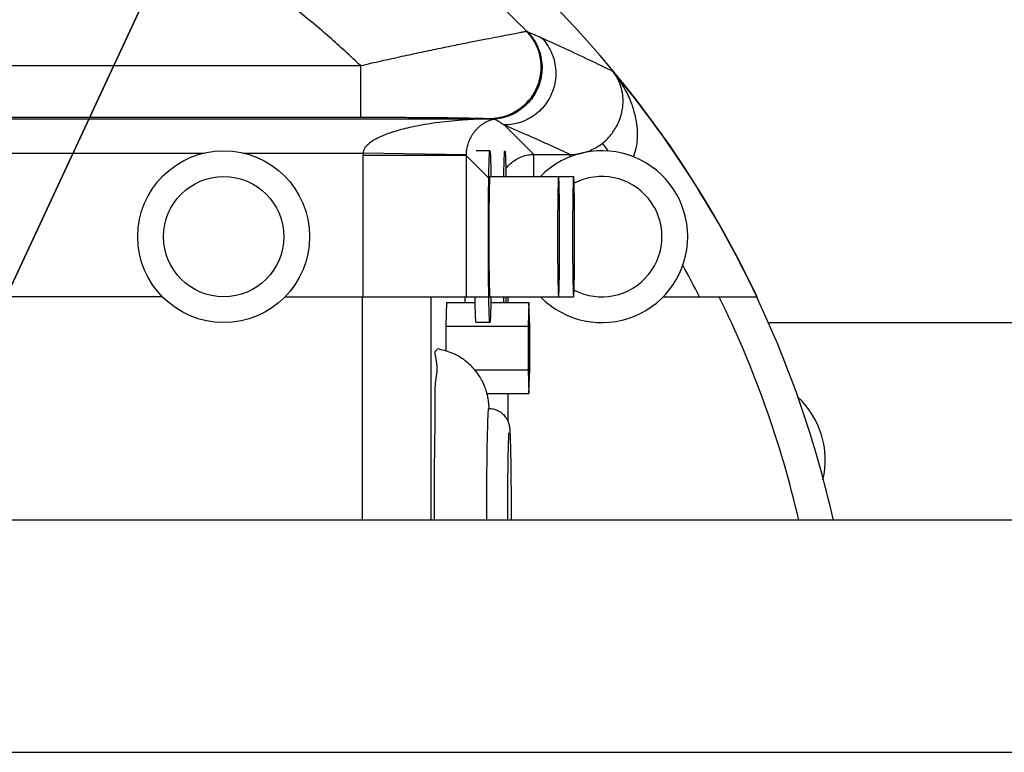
# Model space of a CAD drawing. Extents: x 0 to 594, y 0 to 420.
# Tile 58 of 67: x 317 to 329, y 353 to 362. Entities that reach past the tile are written whole.
import ezdxf

# ---------------------------------------------------------------- set-up
doc = ezdxf.new("R2010")
doc.units = 0
doc.header["$LTSCALE"] = 32.67
doc.linetypes.add('CENTER', pattern=[0.6, 0.375, -0.075, 0.075, -0.075])
doc.layers.get('0').update_dxf_attribs({"linetype": 'CONTINUOUS'})
doc.layers.add('DEFAULT_1', color=7, linetype='CENTER')
doc.layers.add('DRIV_DIM', color=7, linetype='CONTINUOUS')
doc.styles.get("Standard").update_dxf_attribs({"font": 'txt', "width": 0.8})
doc.dimstyles.new('DIMSTYLE_2', dxfattribs={"dimtxt": 3.8, "dimasz": 1.8, "dimexe": 0.18, "dimexo": 0.0625, "dimgap": 0.09, "dimtad": 1, "dimdec": 0, "dimlfac": 5, "dimtxsty": 'STANDARD', "dimblk": 'OPEN', "dimblk1": 'OPEN', "dimblk2": 'OPEN', "dimcen": 0.09, "dimazin": 3, "dimtfac": 1, "dimtdec": 0, "dimtofl": 0, "dimtmove": 0, "dimatfit": 3, "dimtolj": 1})
doc.dimstyles.new('DIMSTYLE_3', dxfattribs={"dimtxt": 3.8, "dimasz": 1.8, "dimexe": 0.18, "dimexo": 0.0625, "dimgap": 0.09, "dimtad": 1, "dimdec": 0, "dimlfac": 5, "dimtxsty": 'STANDARD', "dimblk": 'OPEN', "dimblk1": 'OPEN', "dimblk2": 'OPEN', "dimcen": 0.09, "dimazin": 3, "dimtfac": 1, "dimtdec": 0, "dimtofl": 0, "dimtmove": 0, "dimatfit": 3, "dimtolj": 1})

# ---------------------------------------------------------------- blocks, each defined once
blk = doc.blocks.new('_OPEN')
at = {"color": 0, "linetype": 'BYBLOCK'}
for p, q in [((0, 0), (-1, 0.342)), ((-1, -0.342), (0, 0)), ((-1, 0), (0, 0))]:
    blk.add_line(p, q, dxfattribs=at)
blk = doc.blocks.new('*D18')
at = {"layer": 'DRIV_DIM', "color": 2, "linetype": 'CONTINUOUS'}
for p, q in [((243.42, 354.622), (243.42, 393.052)), ((390.218, 361.022), (390.218, 393.052)), ((243.42, 391.052), (316.819, 391.052)), ((390.218, 391.052), (316.819, 391.052))]:
    blk.add_line(p, q, dxfattribs=at)
at = {"layer": 'DRIV_DIM', "color": 2, "linetype": 'CONTINUOUS', "xscale": 1.8, "yscale": 1.8, "zscale": 1.8, "rotation": 180}
blk.add_blockref('_OPEN', (243.42, 391.052), dxfattribs=at)
at = {"layer": 'DRIV_DIM', "color": 2, "linetype": 'CONTINUOUS', "xscale": 1.8, "yscale": 1.8, "zscale": 1.8}
blk.add_blockref('_OPEN', (390.218, 391.052), dxfattribs=at)
blk = doc.blocks.new('*D20')
at = {"layer": 'DRIV_DIM', "color": 2, "linetype": 'CONTINUOUS'}
for p, q in [((314.818, 353.122), (326.018, 377.187)), ((320.049, 364.362), (314.818, 353.122)), ((320.049, 364.362), (320.049, 364.362))]:
    blk.add_line(p, q, dxfattribs=at)
at = {"layer": 'DRIV_DIM', "color": 2, "linetype": 'CONTINUOUS', "xscale": 1.8, "yscale": 1.8, "zscale": 1.8, "rotation": 245.041599}
blk.add_blockref('_OPEN', (320.049, 364.362), dxfattribs=at)

msp = doc.modelspace()

# ---------------------------------------------------------------- linework, layer by layer
at = {"color": 9, "linetype": 'CONTINUOUS'}
for p, q in [((323.34288, 361.51288), (323.34452, 361.51162)), ((306.82768, 361.11158), (321.40942, 361.11158)), ((321.40942, 361.11158), (321.40942, 360.51167)), ((306.82769, 360.51167), (321.40942, 360.51167)), ((306.84544, 360.49392), (322.91123, 360.49392)), ((322.91532, 360.49321), (322.91693, 360.49273)), ((323.42605, 360.07848), (323.08259, 360.42195)), ((324.29703, 360.11628), (324.22386, 360.20845)), ((307.64173, 360.09398), (319.59335, 360.09398)), ((320.04173, 360.09398), (321.43854, 360.09398)), ((321.43831, 360.06654), (321.43831, 358.42197)), ((322.63812, 360.06654), (321.43831, 360.06654)), ((322.63818, 360.0734), (321.43854, 360.09398)), ((322.63812, 360.06654), (322.63812, 358.42197)), ((322.89876, 359.8059), (322.63812, 360.06654)), ((323.42605, 359.82197), (323.42605, 360.07848)), ((323.42605, 360.07848), (323.85034, 360.07848)), ((323.85034, 360.04958), (323.85034, 360.07848)), ((321.43139, 355.82197), (321.43139, 358.42197)), ((322.23126, 355.82197), (322.23126, 358.42197)), ((322.6244, 358.42197), (322.6244, 358.35597)), ((323.12432, 358.42197), (323.12432, 358.35597)), ((326.1468, 358.12197), (366.81754, 358.12197)), ((323.12432, 357.29597), (323.12432, 356.96975))]:
    msp.add_line(p, q, dxfattribs=at)
at = {"color": 7, "linetype": 'CONTINUOUS'}
for p, q in [((322.91482, 360.12197), (322.75485, 360.12197)), ((322.91482, 359.82197), (323.88923, 359.82197)), ((319.10693, 358.42197), (308.66623, 358.42197)), ((320.52815, 358.42197), (323.88923, 358.42197)), ((324.92815, 358.42197), (326.02498, 358.42197)), ((322.40971, 358.35597), (322.40133, 358.07884)), ((322.40971, 358.35597), (322.74366, 358.35597)), ((322.92601, 358.35597), (323.36956, 358.35597)), ((323.36956, 358.35597), (323.36119, 358.07884)), ((323.37794, 358.07884), (323.36956, 358.35597)), ((322.40133, 358.07884), (322.40133, 357.78729)), ((322.40133, 358.07884), (323.36119, 358.07884)), ((322.91482, 358.12197), (322.75485, 358.12197)), ((323.36119, 358.07884), (323.36119, 357.57309)), ((323.37794, 357.57309), (323.37794, 358.07884)), ((322.73593, 357.57309), (323.36119, 357.57309)), ((323.36119, 357.57309), (323.36956, 357.29597)), ((323.36956, 357.29597), (323.37794, 357.57309)), ((322.88079, 357.29597), (323.36956, 357.29597)), ((377.81754, 355.82197), (312.81754, 355.82197))]:
    msp.add_line(p, q, dxfattribs=at)
at = {"color": 9, "linetype": 'CONTINUOUS'}
for points in [[(323.33903, 361.51308), (323.34111, 361.51331), (323.34288, 361.51288)], [(322.91123, 360.49392), (322.91335, 360.49366), (322.91532, 360.49321)]]:
    msp.add_lwpolyline(points, dxfattribs=at)
at = {"color": 7, "linetype": 'CONTINUOUS'}
for radius in [1, 0.7]:
    msp.add_circle((319.81754, 359.12197), radius, dxfattribs=at)
for centre, radius, start, end in [((314.81754, 353.12197), 12.39745, 25.309472, 90.954974), ((324.21754, 359.12197), 1, 224.569042, 135.430958), ((324.21754, 359.12197), 0.7, 242.485484, 117.514516), ((314.81754, 353.12197), 12, 13.016785, 26.239249), ((314.81754, 353.12197), 12.39221, 12.586901, 25.310646), ((325.81754, 356.52197), 1, 346.770167, 47.640319)]:
    msp.add_arc(centre, radius, start, end, dxfattribs=at)
at = {"color": 9, "linetype": 'CONTINUOUS'}
for radius, start, end in [(12.39377, 25.317504, 39.736223), (11.79387, 26.704306, 28.723687)]:
    msp.add_arc((314.81754, 353.12197), radius, start, end, dxfattribs=at)
for points, knots in [([(323.34288, 361.51288), (323.13701, 361.72161), (322.70968, 362.12413), (322.02608, 362.67907), (321.30329, 363.18238), (320.54528, 363.63123), (319.75615, 364.02315), (318.94019, 364.35598), (318.10186, 364.62788), (317.24575, 364.83734), (316.37656, 364.9832), (315.49916, 365.0647), (314.91174, 365.07584), (314.61837, 365.07061)], [0, 0, 0, 0, 0.09083584, 0.18169564, 0.27257689, 0.36347737, 0.45439476, 0.5453262, 0.63626782, 0.72721417, 0.81815778, 0.90908967, 1, 1, 1, 1]), ([(321.40942, 361.11158), (321.35045, 361.16802), (321.23111, 361.27966), (321.04817, 361.44317), (320.8612, 361.60278), (320.67027, 361.75839), (320.47544, 361.9099), (320.27681, 362.05719), (320.07444, 362.20016), (319.86842, 362.33871), (319.65884, 362.47274), (319.44579, 362.60213), (319.22935, 362.7268), (319.00964, 362.84663), (318.78674, 362.96154), (318.56077, 363.07141), (318.33182, 363.17617), (318.10002, 363.2757), (317.86546, 363.36991), (317.62828, 363.45872), (317.38859, 363.54203), (317.14652, 363.61976), (316.90219, 363.69181), (316.65574, 363.75811), (316.40731, 363.81857), (316.15706, 363.87311), (315.90528, 363.92162), (315.65236, 363.96401), (315.39868, 364.00022), (315.14449, 364.03021), (314.88995, 364.05398), (314.72001, 364.06569), (314.63504, 364.07051)], [0, 0, 0, 0, 0.03244052, 0.06494356, 0.09750972, 0.13013955, 0.16283356, 0.19559222, 0.22841595, 0.2613051, 0.29426001, 0.32728094, 0.36036807, 0.39352155, 0.42674145, 0.46002777, 0.49338043, 0.52679928, 0.56028408, 0.5938345, 0.62745016, 0.66113053, 0.69487505, 0.72868304, 0.76255376, 0.79648587, 0.83046938, 0.86445552, 0.89840199, 0.93230732, 0.96617485, 1, 1, 1, 1]), ([(321.40942, 361.11158), (321.49044, 361.13041), (321.65117, 361.16719), (321.88879, 361.21994), (322.11749, 361.26924), (322.3328, 361.3144), (322.53106, 361.35495), (322.70959, 361.39067), (322.86657, 361.42149), (323.00098, 361.44751), (323.11248, 361.46886), (323.20106, 361.4858), (323.2669, 361.49837), (323.31034, 361.50701), (323.33193, 361.51129), (323.33903, 361.51308)], [0, 0, 0, 0, 0.12659598, 0.25096313, 0.37045692, 0.48267776, 0.58578508, 0.6784607, 0.75979063, 0.82926541, 0.88682691, 0.93257797, 0.96652762, 0.98885015, 1, 1, 1, 1]), ([(323.33903, 361.51308), (323.36225, 361.48916), (323.40477, 361.4373), (323.45467, 361.35002), (323.4894, 361.25557), (323.50797, 361.15662), (323.50988, 361.0559), (323.49506, 360.95625), (323.46393, 360.86044), (323.41737, 360.77115), (323.35666, 360.69087), (323.28351, 360.62184), (323.19995, 360.566), (323.10832, 360.5249), (323.0112, 360.4997), (322.94451, 360.49397), (322.91123, 360.49392)], [0, 0, 0, 0, 0.07135124, 0.14276185, 0.2142283, 0.2857409, 0.35728483, 0.42884184, 0.50039223, 0.57191703, 0.64340008, 0.71482985, 0.78620069, 0.8575135, 0.9287756, 1, 1, 1, 1]), ([(323.34288, 361.51288), (323.36618, 361.48911), (323.40888, 361.43754), (323.45902, 361.3506), (323.49396, 361.2564), (323.51271, 361.15762), (323.51473, 361.05701), (323.49999, 360.95738), (323.46889, 360.86153), (323.4223, 360.77213), (323.36153, 360.69167), (323.28828, 360.62242), (323.20459, 360.56631), (323.1128, 360.5249), (323.01551, 360.49936), (322.94867, 360.49339), (322.91532, 360.49321)], [0, 0, 0, 0, 0.07120076, 0.14244256, 0.21374011, 0.28510191, 0.3565293, 0.42801635, 0.4995505, 0.571114, 0.64268586, 0.71424414, 0.78576844, 0.85724209, 0.92865402, 1, 1, 1, 1]), ([(323.34452, 361.51162), (323.36773, 361.48793), (323.41025, 361.43649), (323.46015, 361.34977), (323.49488, 361.2558), (323.51345, 361.15723), (323.51535, 361.05682), (323.50054, 360.95736), (323.46942, 360.86164), (323.42287, 360.77233), (323.3622, 360.69191), (323.28908, 360.62264), (323.20557, 360.56644), (323.11398, 360.52489), (323.01691, 360.49915), (322.95021, 360.493), (322.91693, 360.49273)], [0, 0, 0, 0, 0.07108444, 0.14222506, 0.21344513, 0.28475904, 0.35617074, 0.42767331, 0.49924982, 0.5708752, 0.642519, 0.71414878, 0.78573362, 0.85724757, 0.92867247, 1, 1, 1, 1]), ([(323.3503, 361.50774), (323.37456, 361.48301), (323.41889, 361.42923), (323.47037, 361.33836), (323.50542, 361.23994), (323.52295, 361.13693), (323.52244, 361.03243), (323.50391, 360.92957), (323.46791, 360.83146), (323.41552, 360.74102), (323.34832, 360.66099), (323.26833, 360.59376), (323.17794, 360.54135), (323.0799, 360.50535), (323.0113, 360.49299), (322.97681, 360.48982)], [0, 0, 0, 0, 0.07689285, 0.15379686, 0.23071288, 0.30764032, 0.38457722, 0.46152051, 0.53846634, 0.61541057, 0.69234925, 0.7692791, 0.84619788, 0.92310468, 1, 1, 1, 1]), ([(323.51626, 361.43637), (323.53923, 361.41231), (323.58123, 361.36024), (323.63034, 361.27285), (323.66429, 361.17848), (323.68213, 361.07978), (323.68335, 360.97948), (323.66794, 360.88035), (323.6363, 360.78514), (323.58933, 360.69649), (323.52833, 360.61685), (323.45497, 360.54843), (323.3713, 360.49313), (323.27962, 360.45247), (323.18251, 360.42759), (323.11585, 360.42197), (323.08259, 360.42195)], [0, 0, 0, 0, 0.07139789, 0.1428064, 0.21422652, 0.28565798, 0.35709926, 0.42854774, 0.50000004, 0.57145234, 0.64290082, 0.71434208, 0.78577353, 0.85719364, 0.92860213, 1, 1, 1, 1]), ([(323.34452, 361.51162), (323.34611, 361.51038), (323.34782, 361.50866), (323.35003, 361.5079), (323.35032, 361.50782)], [0, 0, 0, 0, 0.87222523, 1, 1, 1, 1]), ([(323.3503, 361.50774), (323.37755, 361.49653), (323.43307, 361.47319), (323.48821, 361.44897), (323.51626, 361.43637)], [0, 0, 0, 0, 0.48928368, 1, 1, 1, 1]), ([(323.51626, 361.43637), (323.60823, 361.39506), (323.79289, 361.3108), (324.07026, 361.18026), (324.25537, 361.09048), (324.3483, 361.04474)], [0, 0, 0, 0, 0.32889469, 0.66211636, 1, 1, 1, 1]), ([(324.22386, 360.20845), (324.24002, 360.22126), (324.27191, 360.24917), (324.31671, 360.29696), (324.35875, 360.35241), (324.39673, 360.41617), (324.42871, 360.48829), (324.45247, 360.56836), (324.46563, 360.65566), (324.46555, 360.74933), (324.44898, 360.84831), (324.41193, 360.95011), (324.37223, 361.01415), (324.3483, 361.04474)], [0, 0, 0, 0, 0.06608621, 0.13554925, 0.20961283, 0.28866716, 0.37285382, 0.46180102, 0.55555442, 0.65483032, 0.76077789, 0.87553841, 1, 1, 1, 1]), ([(324.58391, 360.04984), (324.58559, 360.05367), (324.59813, 360.08332), (324.61753, 360.14435), (324.63301, 360.23869), (324.63572, 360.34631), (324.62301, 360.46669), (324.59185, 360.59919), (324.53851, 360.74305), (324.45871, 360.89578), (324.38859, 360.99518), (324.3483, 361.04474)], [0, 0, 0, 0, 0.01171063, 0.0902355, 0.17902939, 0.27904272, 0.39140186, 0.51775685, 0.65998017, 0.82080035, 1, 1, 1, 1]), ([(321.40942, 360.51167), (321.47241, 360.51167), (321.59729, 360.51158), (321.78164, 360.51114), (321.95886, 360.51042), (322.12554, 360.50944), (322.27896, 360.50823), (322.41714, 360.50683), (322.53877, 360.50527), (322.64314, 360.50358), (322.73006, 360.50181), (322.79956, 360.49995), (322.85183, 360.49819), (322.88711, 360.49624), (322.90508, 360.495), (322.91123, 360.49392)], [0, 0, 0, 0, 0.1258083, 0.24941566, 0.3681848, 0.47975196, 0.58231977, 0.67461153, 0.75574984, 0.82525454, 0.88308878, 0.92937171, 0.96412117, 0.98751312, 1, 1, 1, 1]), ([(322.91693, 360.49273), (322.85314, 360.49145), (322.73107, 360.48705), (322.55671, 360.47595), (322.39894, 360.46062), (322.25645, 360.44201), (322.12737, 360.42161), (322.01113, 360.39923), (321.90742, 360.37506), (321.81552, 360.34885), (321.73391, 360.32218), (321.66241, 360.29505), (321.60144, 360.26702), (321.55125, 360.23727), (321.51114, 360.20664), (321.47793, 360.17891), (321.45484, 360.14997), (321.44344, 360.12113), (321.4392, 360.1027), (321.43854, 360.09398)], [0, 0, 0, 0, 0.12040831, 0.23046555, 0.32966236, 0.41948341, 0.50161088, 0.5762394, 0.64281111, 0.7025047, 0.75652264, 0.80479507, 0.84674346, 0.88302595, 0.91459664, 0.94190857, 0.96459416, 0.98348492, 1, 1, 1, 1]), ([(322.97681, 360.48982), (322.96215, 360.4873), (322.93413, 360.48066), (322.89441, 360.46606), (322.85817, 360.44837), (322.82524, 360.42792), (322.79571, 360.40542), (322.76917, 360.38129), (322.74523, 360.35567), (322.72389, 360.32888), (322.70522, 360.30117), (322.68907, 360.27285), (322.67511, 360.24379), (322.66332, 360.21409), (322.65393, 360.1844), (322.64696, 360.15516), (322.64207, 360.12682), (322.63911, 360.09959), (322.63831, 360.08189), (322.63818, 360.0734)], [0, 0, 0, 0, 0.07683189, 0.14838199, 0.21830673, 0.28489465, 0.34838415, 0.40990379, 0.47009846, 0.52939208, 0.58675127, 0.64259682, 0.69773319, 0.75326187, 0.80758393, 0.8585269, 0.90852759, 0.95610811, 1, 1, 1, 1]), ([(322.91695, 360.49273), (322.92018, 360.49216), (322.92765, 360.49109), (322.9387, 360.49023), (322.94983, 360.48957), (322.95963, 360.48946), (322.96856, 360.48962), (322.97415, 360.48985), (322.97681, 360.48981)], [0, 0, 0, 0, 0.1636622, 0.37720194, 0.55366256, 0.72079737, 0.86687054, 1, 1, 1, 1]), ([(322.97681, 360.48982), (322.99421, 360.47882), (323.02955, 360.45631), (323.06473, 360.43358), (323.08259, 360.42195)], [0, 0, 0, 0, 0.491395, 1, 1, 1, 1]), ([(323.08259, 360.42195), (323.17559, 360.38219), (323.35386, 360.30469), (323.60968, 360.18994), (323.77245, 360.11488), (323.85034, 360.07848)], [0, 0, 0, 0, 0.36072797, 0.69334412, 1, 1, 1, 1]), ([(323.85034, 360.07848), (323.87688, 360.07847), (323.93017, 360.08198), (324.00901, 360.09785), (324.0855, 360.12428), (324.15803, 360.16091), (324.2027, 360.19166), (324.22386, 360.20845)], [0, 0, 0, 0, 0.19771423, 0.39648065, 0.59741255, 0.79876057, 1, 1, 1, 1]), ([(321.43854, 360.09398), (321.43846, 360.0894), (321.43835, 360.08026), (321.43831, 360.07111), (321.43831, 360.06654)], [0, 0, 0, 0, 0.50003855, 1, 1, 1, 1]), ([(323.09884, 359.9084), (323.10541, 359.91776), (323.12657, 359.9453), (323.16772, 359.98644), (323.22511, 360.02663), (323.28861, 360.05625), (323.35626, 360.07439), (323.40282, 360.07848), (323.42605, 360.07848)], [0, 0, 0, 0, 0.08949313, 0.27161092, 0.45372703, 0.63583834, 0.81794226, 1, 1, 1, 1])]:
    msp.add_open_spline(points, degree=3, knots=knots, dxfattribs=at)
msp.add_open_spline([(322.63818, 360.0734), (322.63814, 360.07111), (322.63812, 360.06882), (322.63812, 360.06654)], degree=3, dxfattribs=at)
at = {"color": 7, "linetype": 'CONTINUOUS'}
for points, knots in [([(322.89737, 359.12197), (322.89737, 359.1694), (322.89749, 359.26332), (322.89801, 359.40179), (322.89886, 359.53457), (322.90003, 359.65892), (322.9015, 359.77244), (322.90317, 359.87242), (322.90524, 359.95801), (322.90693, 360.02418), (322.91001, 360.07779), (322.9104, 360.10069), (322.91392, 360.12197), (322.91482, 360.12197)], [0, 0, 0, 0, 0.14223764, 0.28158062, 0.41519328, 0.54035674, 0.65452435, 0.75537373, 0.84085446, 0.90923068, 0.95911909, 0.98952848, 1, 1, 1, 1]), ([(322.91482, 360.12197), (322.91572, 360.12197), (322.91924, 360.10069), (322.91964, 360.07779), (322.92272, 360.02418), (322.9244, 359.95801), (322.92611, 359.8876), (322.92698, 359.84052), (322.9273, 359.82197)], [0, 0, 0, 0, 0.03486946, 0.13613066, 0.30225571, 0.52994388, 0.81458893, 1, 1, 1, 1]), ([(323.07687, 359.82197), (323.07719, 359.84052), (323.07806, 359.8876), (323.07977, 359.95801), (323.08145, 360.02418), (323.08453, 360.07779), (323.08493, 360.10069), (323.08845, 360.12197), (323.08935, 360.12197)], [0, 0, 0, 0, 0.18541107, 0.47005612, 0.69774429, 0.86386934, 0.96513054, 1, 1, 1, 1]), ([(323.08935, 360.12197), (323.09025, 360.12197), (323.09377, 360.10069), (323.09416, 360.07779), (323.09724, 360.02418), (323.09893, 359.95801), (323.10064, 359.8876), (323.10151, 359.84052), (323.10182, 359.82197)], [0, 0, 0, 0, 0.03486946, 0.13613066, 0.30225571, 0.52994388, 0.81458893, 1, 1, 1, 1]), ([(322.91555, 359.82032), (322.91462, 359.8199), (322.91044, 359.79927), (322.91118, 359.77941), (322.9087, 359.73883), (322.90774, 359.69059), (322.90633, 359.63028), (322.90546, 359.57313), (322.90497, 359.53597), (322.9048, 359.52209)], [0, 0, 0, 0, 0.04331638, 0.12989622, 0.25760183, 0.42408627, 0.62626197, 0.86037024, 1, 1, 1, 1]), ([(323.71543, 359.82032), (323.7145, 359.8199), (323.71032, 359.79927), (323.71106, 359.77941), (323.70857, 359.73883), (323.70762, 359.69059), (323.70621, 359.63028), (323.70515, 359.56102), (323.70419, 359.48341), (323.70344, 359.39912), (323.70289, 359.30965), (323.70256, 359.21669), (323.70248, 359.15374), (323.70248, 359.12197)], [0, 0, 0, 0, 0.01850041, 0.05547862, 0.11002163, 0.18112707, 0.26747622, 0.36746376, 0.47922914, 0.60069183, 0.72959032, 0.86352441, 1, 1, 1, 1]), ([(323.72692, 359.12197), (323.72692, 359.15374), (323.72684, 359.21669), (323.72651, 359.30965), (323.72596, 359.39912), (323.72521, 359.48341), (323.72426, 359.56102), (323.72315, 359.63027), (323.7219, 359.6906), (323.72052, 359.73881), (323.7191, 359.77946), (323.71762, 359.79921), (323.71643, 359.8205), (323.71546, 359.82033), (323.71543, 359.82032)], [0, 0, 0, 0, 0.13633937, 0.27013978, 0.39890961, 0.52025105, 0.63190488, 0.73179261, 0.81805558, 0.88909004, 0.94357861, 0.98051991, 0.99927756, 1, 1, 1, 1]), ([(323.88995, 359.82032), (323.88902, 359.8199), (323.88484, 359.79927), (323.88558, 359.77941), (323.8831, 359.73883), (323.88214, 359.69059), (323.88074, 359.63028), (323.87967, 359.56102), (323.87872, 359.48341), (323.87797, 359.39912), (323.87742, 359.30965), (323.87708, 359.21669), (323.87701, 359.15374), (323.87701, 359.12197)], [0, 0, 0, 0, 0.01850041, 0.05547862, 0.11002163, 0.18112707, 0.26747622, 0.36746376, 0.47922914, 0.60069183, 0.72959032, 0.86352441, 1, 1, 1, 1]), ([(323.90144, 359.12197), (323.90144, 359.15374), (323.90137, 359.21669), (323.90103, 359.30965), (323.90048, 359.39912), (323.89973, 359.48341), (323.89879, 359.56102), (323.89768, 359.63027), (323.89642, 359.6906), (323.89504, 359.73881), (323.89362, 359.77946), (323.89214, 359.79921), (323.89095, 359.8205), (323.88999, 359.82033), (323.88995, 359.82032)], [0, 0, 0, 0, 0.13633937, 0.27013978, 0.39890961, 0.52025105, 0.63190488, 0.73179261, 0.81805558, 0.88909004, 0.94357861, 0.98051991, 0.99927756, 1, 1, 1, 1]), ([(322.9048, 359.52209), (322.90465, 359.50995), (322.90419, 359.46953), (322.90357, 359.39912), (322.90301, 359.30965), (322.90268, 359.21669), (322.90261, 359.15374), (322.90261, 359.12197)], [0, 0, 0, 0, 0.09099238, 0.30300598, 0.52799881, 0.76178131, 1, 1, 1, 1]), ([(322.91482, 358.12197), (322.91392, 358.12197), (322.9104, 358.14324), (322.91001, 358.16614), (322.90693, 358.21975), (322.90524, 358.28593), (322.90317, 358.37151), (322.9015, 358.47149), (322.90003, 358.58501), (322.89886, 358.70936), (322.89801, 358.84214), (322.89749, 358.98062), (322.89737, 359.07453), (322.89737, 359.12197)], [0, 0, 0, 0, 0.01047152, 0.04088091, 0.09076932, 0.15914554, 0.24462627, 0.34547565, 0.45964326, 0.58480672, 0.71841938, 0.85776236, 1, 1, 1, 1]), ([(322.90261, 359.12197), (322.90261, 359.09019), (322.90268, 359.02724), (322.90301, 358.93428), (322.90356, 358.84481), (322.90419, 358.7744), (322.90465, 358.73398), (322.9048, 358.72184)], [0, 0, 0, 0, 0.23821882, 0.47200145, 0.6969944, 0.90900812, 1, 1, 1, 1]), ([(323.70248, 359.12197), (323.70248, 359.09019), (323.70256, 359.02724), (323.70289, 358.93428), (323.70344, 358.84481), (323.7042, 358.76052), (323.70514, 358.68291), (323.70625, 358.61366), (323.7075, 358.55333), (323.70888, 358.50512), (323.71031, 358.46447), (323.71178, 358.44472), (323.71297, 358.42343), (323.71394, 358.4236), (323.71397, 358.42362)], [0, 0, 0, 0, 0.13633937, 0.27013978, 0.39890961, 0.52025105, 0.63190488, 0.73179261, 0.81805558, 0.88909004, 0.94357861, 0.98051991, 0.99927756, 1, 1, 1, 1]), ([(323.71397, 358.42362), (323.71491, 358.42403), (323.71908, 358.44466), (323.71835, 358.46452), (323.72083, 358.5051), (323.72178, 358.55334), (323.72319, 358.61365), (323.72425, 358.68291), (323.72521, 358.76052), (323.72596, 358.84481), (323.72651, 358.93428), (323.72684, 359.02724), (323.72692, 359.09019), (323.72692, 359.12197)], [0, 0, 0, 0, 0.01850041, 0.05547862, 0.11002163, 0.18112707, 0.26747622, 0.36746376, 0.47922914, 0.60069183, 0.72959032, 0.86352441, 1, 1, 1, 1]), ([(323.87701, 359.12197), (323.87701, 359.09019), (323.87708, 359.02724), (323.87742, 358.93428), (323.87797, 358.84481), (323.87872, 358.76052), (323.87966, 358.68291), (323.88077, 358.61366), (323.88203, 358.55333), (323.88341, 358.50512), (323.88483, 358.46447), (323.88631, 358.44472), (323.8875, 358.42343), (323.88846, 358.4236), (323.8885, 358.42362)], [0, 0, 0, 0, 0.13633937, 0.27013978, 0.39890961, 0.52025105, 0.63190488, 0.73179261, 0.81805558, 0.88909004, 0.94357861, 0.98051991, 0.99927756, 1, 1, 1, 1]), ([(323.8885, 358.42362), (323.88943, 358.42403), (323.89361, 358.44466), (323.89287, 358.46452), (323.89535, 358.5051), (323.89631, 358.55334), (323.89771, 358.61365), (323.89878, 358.68291), (323.89973, 358.76052), (323.90048, 358.84481), (323.90103, 358.93428), (323.90137, 359.02724), (323.90144, 359.09019), (323.90144, 359.12197)], [0, 0, 0, 0, 0.01850041, 0.05547862, 0.11002163, 0.18112707, 0.26747622, 0.36746376, 0.47922914, 0.60069183, 0.72959032, 0.86352441, 1, 1, 1, 1]), ([(322.9048, 358.72184), (322.90497, 358.70796), (322.90545, 358.6708), (322.90637, 358.61366), (322.90763, 358.55333), (322.909, 358.50512), (322.91043, 358.46447), (322.91191, 358.44472), (322.9131, 358.42343), (322.91406, 358.4236), (322.9141, 358.42362)], [0, 0, 0, 0, 0.1393045, 0.37286621, 0.5745699, 0.74066567, 0.86807313, 0.95445083, 0.99831076, 1, 1, 1, 1]), ([(322.75485, 358.12197), (322.75395, 358.12197), (322.75043, 358.14324), (322.75003, 358.16614), (322.74695, 358.21975), (322.74527, 358.28593), (322.74356, 358.35633), (322.74269, 358.40341), (322.74237, 358.42196)], [0, 0, 0, 0, 0.03486946, 0.13613066, 0.30225571, 0.52994388, 0.81458893, 1, 1, 1, 1]), ([(322.9273, 358.42196), (322.92698, 358.40341), (322.92611, 358.35633), (322.9244, 358.28593), (322.92272, 358.21975), (322.91964, 358.16614), (322.91924, 358.14324), (322.91572, 358.12197), (322.91482, 358.12197)], [0, 0, 0, 0, 0.18541107, 0.47005612, 0.69774429, 0.86386934, 0.96513054, 1, 1, 1, 1]), ([(323.07814, 358.35596), (323.07806, 358.35938), (323.07759, 358.38144), (323.07719, 358.40341), (323.07687, 358.42196)], [0, 0, 0, 0, 0.15496552, 1, 1, 1, 1]), ([(323.10182, 358.42196), (323.10151, 358.40341), (323.1011, 358.38144), (323.10063, 358.35938), (323.10056, 358.35596)], [0, 0, 0, 0, 0.84503448, 1, 1, 1, 1]), ([(323.37056, 358.07945), (323.36948, 358.07927), (323.36462, 358.00161), (323.36601, 357.93765), (323.36503, 357.86357), (323.36503, 357.82597)], [0, 0, 0, 0, 0.19791124, 0.55489194, 1, 1, 1, 1]), ([(323.3741, 357.82597), (323.3741, 357.86357), (323.37388, 357.93767), (323.37279, 358.00165), (323.37164, 358.07962), (323.37056, 358.07945)], [0, 0, 0, 0, 0.44463404, 0.80123456, 1, 1, 1, 1]), ([(322.30262, 357.79976), (322.3011, 357.79976), (322.25849, 357.79756), (322.31866, 357.60824), (322.27347, 357.45571), (322.27243, 357.30009), (322.27344, 357.22241)], [0, 0, 0, 0, 0.00762991, 0.21425671, 0.61472105, 1, 1, 1, 1]), ([(322.90708, 357.12481), (322.90619, 357.13796), (322.90404, 357.16566), (322.89888, 357.21129), (322.88989, 357.26343), (322.87501, 357.32222), (322.85193, 357.38811), (322.82092, 357.45363), (322.77657, 357.52619), (322.72556, 357.59032), (322.66092, 357.65336), (322.58215, 357.71383), (322.46284, 357.7781), (322.36176, 357.80624), (322.30264, 357.81478)], [0, 0, 0, 0, 0.03970368, 0.08367607, 0.13825659, 0.19892803, 0.26611405, 0.34824722, 0.41669363, 0.52193556, 0.59398445, 0.68824508, 0.82010145, 1, 1, 1, 1]), ([(323.36503, 357.82597), (323.36503, 357.78836), (323.36525, 357.71426), (323.36634, 357.65028), (323.36748, 357.57231), (323.36857, 357.57248)], [0, 0, 0, 0, 0.44463404, 0.80123456, 1, 1, 1, 1]), ([(323.36857, 357.57248), (323.36964, 357.57266), (323.3745, 357.65032), (323.37311, 357.71428), (323.3741, 357.78836), (323.3741, 357.82597)], [0, 0, 0, 0, 0.19791124, 0.55489194, 1, 1, 1, 1]), ([(322.27521, 357.10976), (322.27687, 356.9674), (322.26764, 356.67782), (322.26736, 356.24598), (322.26629, 355.95549), (322.2661, 355.82197)], [0, 0, 0, 0, 0.32244378, 0.68876312, 1, 1, 1, 1]), ([(322.87808, 355.82197), (322.87818, 355.90932), (322.87873, 356.10905), (322.88108, 356.40804), (322.88376, 356.68386), (322.89063, 356.92011), (322.89118, 357.02189), (322.90016, 357.12196), (322.90246, 357.12197)], [0, 0, 0, 0, 0.20167394, 0.46129914, 0.68425851, 0.85537016, 0.96300304, 1, 1, 1, 1]), ([(322.90246, 357.12196), (322.91934, 357.12196), (322.96835, 357.11681), (323.04302, 357.08426), (323.10309, 357.02188), (323.13184, 356.96071), (323.14175, 356.91631), (323.1454, 356.88367), (323.14675, 356.86512), (323.14735, 356.85564)], [0, 0, 0, 0, 0.12523618, 0.36342065, 0.59118074, 0.75520034, 0.86129314, 0.92912269, 1, 1, 1, 1]), ([(323.12229, 355.82197), (323.12234, 355.85766), (323.12257, 355.95294), (323.12324, 356.09869), (323.12438, 356.25091), (323.12572, 356.37837), (323.12717, 356.4838), (323.12864, 356.57009), (323.1301, 356.63996), (323.13152, 356.69599), (323.13284, 356.74017), (323.13412, 356.77479), (323.13518, 356.80028), (323.13635, 356.82043), (323.13681, 356.83031), (323.13781, 356.84036), (323.13775, 356.84049), (323.13775, 356.84049)], [0, 0, 0, 0, 0.10510074, 0.28051405, 0.42912695, 0.55326939, 0.65577894, 0.73955656, 0.80734486, 0.86159558, 0.90445297, 0.93773546, 0.96293062, 0.9812065, 0.99337262, 0.99976184, 1, 1, 1, 1]), ([(323.14932, 356.8191), (323.15007, 356.8028), (323.15156, 356.76473), (323.15357, 356.69805), (323.15561, 356.6107), (323.15763, 356.49809), (323.15954, 356.35548), (323.1612, 356.17832), (323.16222, 355.99661), (323.16255, 355.87352), (323.16263, 355.82197)], [0, 0, 0, 0, 0.04910718, 0.11459208, 0.20067382, 0.31196397, 0.45337107, 0.62972395, 0.84491671, 1, 1, 1, 1])]:
    msp.add_open_spline(points, degree=3, knots=knots, dxfattribs=at)
for points in [[(322.27344, 357.22241), (322.27388, 357.18917), (322.27459, 357.15568), (322.27505, 357.12249)], [(322.27505, 357.12249), (322.27511, 357.11824), (322.27516, 357.114), (322.27521, 357.10976)], [(322.90725, 357.12225), (322.90719, 357.1231), (322.90713, 357.12395), (322.90708, 357.12481)], [(323.14735, 356.85564), (323.14812, 356.84347), (323.14875, 356.83129), (323.14932, 356.8191)]]:
    msp.add_open_spline(points, degree=3, dxfattribs=at)
at = {"layer": 'DEFAULT_1', "color": 7, "linetype": 'CENTER'}
for p, q in [((314.81754, 353.12197), (321.37421, 353.12197)), ((321.37421, 353.12197), (331.99762, 353.12197))]:
    msp.add_line(p, q, dxfattribs=at)

# ---------------------------------------------------------------- dimensions: what is measured, and where the dimension line sits
at = {"layer": 'DRIV_DIM', "color": 2, "linetype": 'CONTINUOUS'}
dim = msp.add_linear_dim(base=(243.42009, 391.05176), p1=(390.21754, 361.02197), p2=(243.42009, 354.62197), angle=180, text='｡ﾊ<>｡ﾋ', dimstyle='DIMSTYLE_2', dxfattribs=at)
dim.commit()
dim.dimension.update_dxf_attribs({"geometry": '*D18', "text_midpoint": (308.44531, 392.00176), "dimtype": 160})
dim = msp.add_radius_dim(center=(314.81754, 353.12197), mpoint=(320.04877, 364.36167), dimstyle='DIMSTYLE_3', dxfattribs=at)
dim.commit()
dim.dimension.update_dxf_attribs({"geometry": '*D20', "text_midpoint": (321.3084, 369.31947), "dimtype": 164})

doc.saveas('drawing.dxf')
